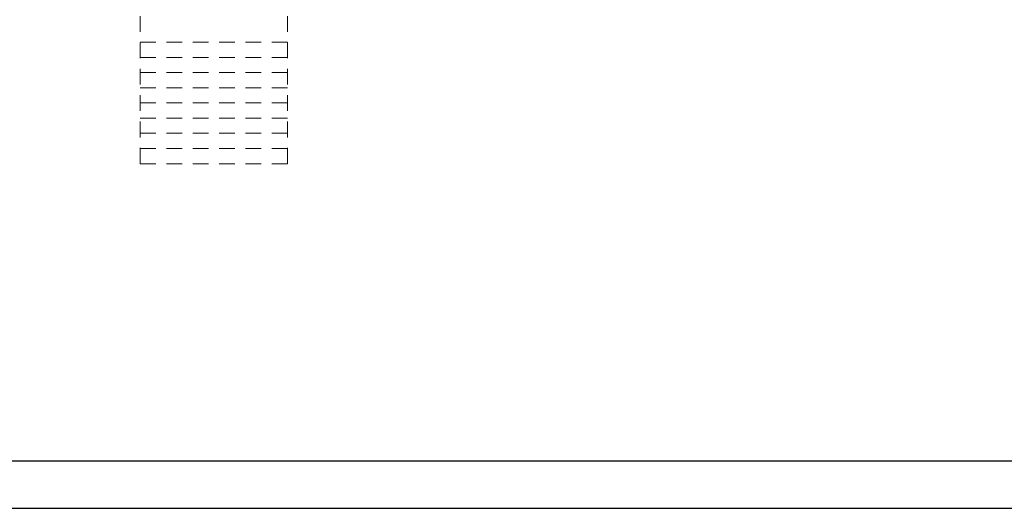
# Model space of a CAD drawing. Extents: x -282929 to -277084, y 175542 to 191450.
# Tile 2 of 30: x -281702 to -279627, y 175542 to 176571. Entities that reach past the tile are written whole.
import ezdxf

# ---------------------------------------------------------------- set-up
doc = ezdxf.new("R2010")
doc.units = 0
doc.header["$MEASUREMENT"] = 0
doc.linetypes.add('DGN Style 2', pattern=[55.531736, 33.319042, -22.212694])
doc.layers.add('dzrwi', color=6, linetype='CONTINUOUS', lineweight=0)
doc.layers.add('KONTURY', color=92, linetype='CONTINUOUS', lineweight=30)
doc.layers.add('opisy', color=7, linetype='CONTINUOUS')

msp = doc.modelspace()

# ---------------------------------------------------------------- linework, layer by layer
at = {"layer": 'dzrwi', "linetype": 'DGN Style 2'}
for p, q in [((-281448.434, 176267.474), (-281448.434, 176666.474)), ((-281137.434, 176267.474), (-281137.434, 176666.474)), ((-281448.434, 176523.474), (-281137.434, 176523.474)), ((-281448.434, 176491.474), (-281137.434, 176491.474)), ((-281448.434, 176459.474), (-281137.434, 176459.474)), ((-281448.434, 176427.474), (-281137.434, 176427.474)), ((-281448.434, 176395.474), (-281137.434, 176395.474)), ((-281448.434, 176363.474), (-281137.434, 176363.474)), ((-281448.434, 176331.474), (-281137.434, 176331.474)), ((-281448.434, 176299.474), (-281137.434, 176299.474)), ((-281448.434, 176267.474), (-281137.434, 176267.474))]:
    msp.add_line(p, q, dxfattribs=at)
at = {"layer": 'KONTURY'}
msp.add_lwpolyline([(-277198.182, 175641.784), (-277198.182, 178411.784), (-282793.73, 178411.784), (-282793.73, 175641.784)], close=True, dxfattribs=at)
at = {"layer": 'opisy'}
msp.add_lwpolyline([(-277089.192, 175541.784), (-277089.192, 178511.784), (-282928.707, 178511.784), (-282928.707, 175541.784)], close=True, dxfattribs=at)

doc.saveas('drawing.dxf')
